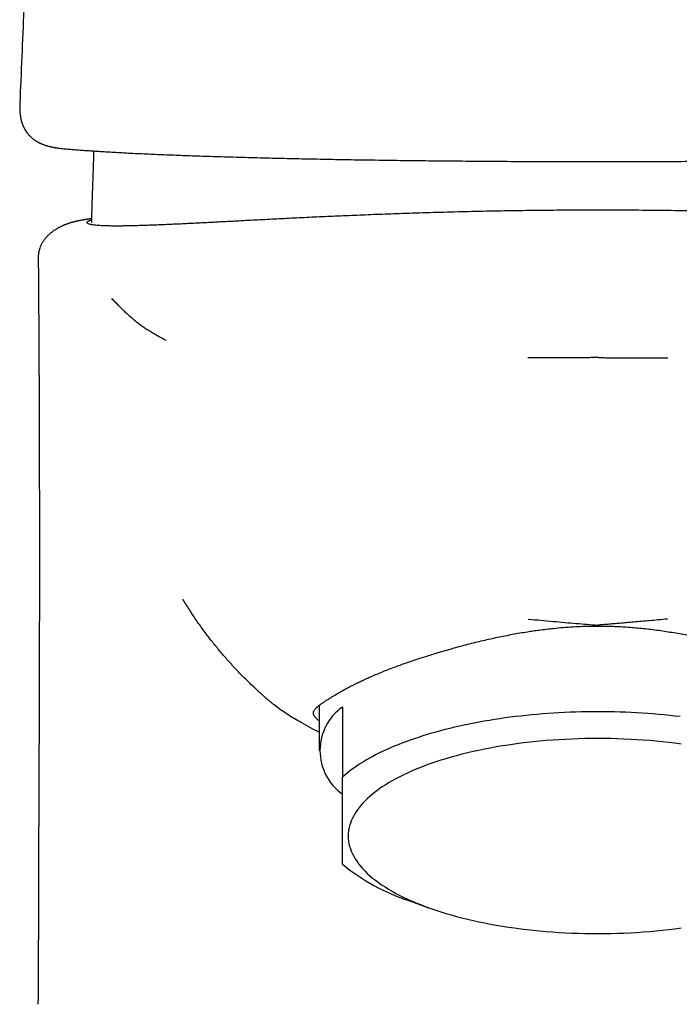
# Model space of a CAD drawing. Header units: millimetres. Extents: x 8 to 763, y 12 to 958.
# Tile 23 of 33: x 289 to 318, y 754 to 796. Entities that reach past the tile are written whole.
import ezdxf

# ---------------------------------------------------------------- set-up
doc = ezdxf.new("R2010")
doc.units = ezdxf.units.MM

msp = doc.modelspace()

# ---------------------------------------------------------------- linework, layer by layer
at = {"color": 7, "linetype": 'Continuous', "lineweight": 30}
for p, q in [((289.297, 792.832), (289.297, 792.827)), ((290.095, 786.205), (290.095, 786.205)), ((302.191, 766.917), (302.191, 764.969)), ((303.191, 766.843), (303.191, 763.825)), ((306.057, 758.504), (306.904, 758.199)), ((290.092, 754.039), (290.093, 754.19))]:
    msp.add_line(p, q, dxfattribs=at)
at = {"color": 7, "linetype": 'Continuous', "lineweight": 30, "flags": 128}
for points in [[(317.736, 766.431), (317.506, 766.457), (317.275, 766.482), (317.043, 766.506), (316.809, 766.527), (316.574, 766.547), (316.339, 766.564), (316.102, 766.58), (315.865, 766.594), (315.627, 766.606), (315.389, 766.617), (315.15, 766.625), (314.911, 766.632), (314.671, 766.636), (314.431, 766.639), (314.191, 766.64), (313.951, 766.639), (313.711, 766.636), (313.472, 766.632), (313.232, 766.625), (312.994, 766.617), (312.755, 766.606), (312.517, 766.594), (312.28, 766.58), (312.043, 766.564), (311.808, 766.547), (311.573, 766.527), (311.34, 766.506), (311.107, 766.482), (310.876, 766.457), (310.646, 766.431), (310.417, 766.402), (310.19, 766.372), (309.965, 766.34), (309.741, 766.306), (309.519, 766.27), (309.299, 766.233), (309.081, 766.194), (308.865, 766.153), (308.651, 766.11), (308.44, 766.066), (308.23, 766.021), (308.023, 765.973), (307.819, 765.924), (307.617, 765.874), (307.417, 765.821), (307.221, 765.768), (307.027, 765.713), (306.836, 765.656), (306.648, 765.598), (306.462, 765.538), (306.28, 765.477), (306.102, 765.414), (305.926, 765.35), (305.754, 765.285), (305.585, 765.219), (305.419, 765.151), (305.257, 765.082), (305.099, 765.011), (304.944, 764.94), (304.793, 764.867), (304.646, 764.793), (304.502, 764.718), (304.363, 764.641), (304.227, 764.564), (304.095, 764.486), (303.968, 764.406), (303.844, 764.326), (303.725, 764.245), (303.609, 764.162), (303.498, 764.079), (303.392, 763.995), (303.289, 763.911), (303.191, 763.825)], [(317.78, 765.246), (317.513, 765.282), (317.244, 765.314), (316.973, 765.344), (316.701, 765.371), (316.426, 765.395), (316.15, 765.417), (315.873, 765.436), (315.594, 765.451), (315.315, 765.464), (315.035, 765.474), (314.754, 765.481), (314.473, 765.486), (314.191, 765.487), (313.91, 765.486), (313.629, 765.481), (313.348, 765.474), (313.067, 765.464), (312.788, 765.451), (312.509, 765.436), (312.232, 765.417), (311.956, 765.395), (311.682, 765.371), (311.409, 765.344), (311.138, 765.314), (310.869, 765.282), (310.603, 765.246), (310.339, 765.208), (310.077, 765.167), (309.819, 765.124), (309.563, 765.078), (309.311, 765.029), (309.062, 764.978), (308.816, 764.924), (308.574, 764.868), (308.336, 764.81), (308.102, 764.748), (307.872, 764.685), (307.647, 764.619), (307.426, 764.551), (307.21, 764.481), (306.998, 764.408), (306.791, 764.334), (306.59, 764.257), (306.393, 764.178), (306.202, 764.097), (306.017, 764.015), (305.837, 763.93), (305.663, 763.844), (305.494, 763.756), (305.332, 763.666), (305.175, 763.575), (305.025, 763.482), (304.881, 763.387), (304.744, 763.291), (304.613, 763.194), (304.488, 763.095), (304.371, 762.995), (304.259, 762.894), (304.155, 762.792), (304.058, 762.689), (303.967, 762.585), (303.884, 762.48), (303.807, 762.374), (303.738, 762.267), (303.676, 762.16), (303.621, 762.052), (303.574, 761.944), (303.533, 761.835), (303.5, 761.726), (303.474, 761.616), (303.456, 761.507), (303.445, 761.397), (303.441, 761.287), (303.445, 761.177), (303.456, 761.067), (303.474, 760.957), (303.5, 760.848), (303.533, 760.739), (303.574, 760.63), (303.621, 760.521), (303.676, 760.414), (303.738, 760.306), (303.807, 760.2), (303.884, 760.094), (303.967, 759.989), (304.058, 759.885), (304.155, 759.782), (304.259, 759.679), (304.371, 759.578), (304.488, 759.479), (304.613, 759.38), (304.744, 759.283), (304.881, 759.187), (305.025, 759.092), (305.175, 758.999), (305.332, 758.908), (305.494, 758.818), (305.663, 758.73), (305.837, 758.643), (306.017, 758.559), (306.202, 758.476), (306.393, 758.396), (306.59, 758.317), (306.791, 758.24), (306.998, 758.165), (307.21, 758.093), (307.426, 758.023), (307.647, 757.954), (307.872, 757.889), (308.102, 757.825), (308.336, 757.764), (308.574, 757.705), (308.816, 757.649), (309.062, 757.596), (309.311, 757.544), (309.563, 757.496), (309.819, 757.45), (310.077, 757.406), (310.339, 757.365), (310.603, 757.327), (310.869, 757.292), (311.138, 757.259), (311.409, 757.23), (311.682, 757.203), (311.956, 757.178), (312.232, 757.157), (312.509, 757.138), (312.788, 757.122), (313.067, 757.11), (313.348, 757.099), (313.629, 757.092), (313.91, 757.088), (314.191, 757.087), (314.473, 757.088), (314.754, 757.092), (315.035, 757.099), (315.315, 757.11), (315.594, 757.122), (315.873, 757.138), (316.15, 757.157), (316.426, 757.178), (316.701, 757.203), (316.973, 757.23), (317.244, 757.259), (317.513, 757.292), (317.78, 757.327)]]:
    msp.add_lwpolyline(points, dxfattribs=at)
at = {"color": 7, "linetype": 'Continuous', "lineweight": 30}
for centre, radius, start, end in [((304.522, 764.969), 2.298, 125.3792, 234.6208), ((308.81, 766.915), 8.85, 230.5893, 251.8785)]:
    msp.add_arc(centre, radius, start, end, dxfattribs=at)
for points, knots in [([(290.162, 811.366), (290.099, 810.139), (289.944, 807.112), (289.713, 802.284), (289.487, 797.333), (289.354, 794.182), (289.297, 792.832)], [0, 0, 0, 0, 0.1986248, 0.4901055, 0.7815828, 1, 1, 1, 1]), ([(289.296, 792.831), (289.295, 792.807), (289.294, 792.762), (289.293, 792.702), (289.293, 792.651), (289.294, 792.608), (289.295, 792.566), (289.297, 792.523), (289.301, 792.477), (289.305, 792.43), (289.309, 792.383), (289.314, 792.344), (289.319, 792.314), (289.322, 792.29), (289.326, 792.267), (289.331, 792.24), (289.337, 792.21), (289.344, 792.176), (289.351, 792.142), (289.359, 792.112), (289.365, 792.087), (289.371, 792.067), (289.377, 792.047), (289.384, 792.025), (289.392, 791.999), (289.402, 791.969), (289.414, 791.936), (289.426, 791.905), (289.437, 791.879), (289.447, 791.856), (289.456, 791.837), (289.464, 791.819), (289.472, 791.803), (289.479, 791.788), (289.486, 791.775), (289.494, 791.76), (289.504, 791.742), (289.515, 791.721), (289.528, 791.699), (289.542, 791.677), (289.554, 791.658), (289.565, 791.641), (289.575, 791.626), (289.586, 791.611), (289.598, 791.593), (289.613, 791.574), (289.629, 791.553), (289.645, 791.533), (289.659, 791.516), (289.672, 791.501), (289.683, 791.489), (289.697, 791.473), (289.716, 791.452), (289.742, 791.426), (289.766, 791.403), (289.788, 791.383), (289.806, 791.367), (289.824, 791.351), (289.843, 791.336), (289.861, 791.321), (289.876, 791.309), (289.89, 791.299), (289.904, 791.289), (289.919, 791.278), (289.936, 791.266), (289.955, 791.253), (289.975, 791.24), (289.995, 791.227), (290.016, 791.214), (290.039, 791.2), (290.062, 791.187), (290.084, 791.175), (290.105, 791.164), (290.126, 791.153), (290.15, 791.141), (290.179, 791.127), (290.214, 791.111), (290.253, 791.095), (290.298, 791.077), (290.348, 791.058), (290.398, 791.041), (290.445, 791.026), (290.489, 791.013), (290.531, 791.001), (290.573, 790.99), (290.609, 790.982), (290.636, 790.975), (290.657, 790.971), (290.677, 790.966), (290.7, 790.962), (290.727, 790.956), (290.758, 790.95), (290.797, 790.943), (290.843, 790.936), (290.897, 790.927), (290.958, 790.919), (291.027, 790.91), (291.077, 790.905), (291.102, 790.903)], [0, 0, 0, 0, 0.019201, 0.036621, 0.052266, 0.06656, 0.080415, 0.093864, 0.109227, 0.124431, 0.13959, 0.154316, 0.162295, 0.169956, 0.177411, 0.185978, 0.196039, 0.207597, 0.220636, 0.230462, 0.238832, 0.245743, 0.251877, 0.259382, 0.268417, 0.278926, 0.291841, 0.303132, 0.312795, 0.320827, 0.32777, 0.334452, 0.340881, 0.345755, 0.350504, 0.356068, 0.362881, 0.370945, 0.380252, 0.389288, 0.397006, 0.403402, 0.408906, 0.415268, 0.422674, 0.431125, 0.440418, 0.449634, 0.457361, 0.463599, 0.468698, 0.474189, 0.484953, 0.497426, 0.511945, 0.519534, 0.527598, 0.536135, 0.544819, 0.552601, 0.559402, 0.565223, 0.570614, 0.576937, 0.584256, 0.592412, 0.601043, 0.609166, 0.616755, 0.627236, 0.636495, 0.644829, 0.653026, 0.661128, 0.669136, 0.681733, 0.694799, 0.708494, 0.726383, 0.74538, 0.763781, 0.781422, 0.795761, 0.810824, 0.826109, 0.840214, 0.847708, 0.85479, 0.861461, 0.868842, 0.877916, 0.888685, 0.901147, 0.916812, 0.934528, 0.954296, 0.976119, 1, 1, 1, 1]), ([(291.101, 790.903), (291.17, 790.896), (291.307, 790.883), (291.531, 790.864), (291.766, 790.845), (292.016, 790.826), (292.278, 790.807), (292.553, 790.788), (292.851, 790.769), (293.173, 790.75), (293.521, 790.731), (293.884, 790.711), (294.263, 790.692), (294.646, 790.674), (295.031, 790.657), (295.416, 790.641), (295.811, 790.625), (296.216, 790.609), (296.631, 790.594), (297.056, 790.58), (297.505, 790.565), (297.98, 790.55), (298.481, 790.535), (298.993, 790.52), (299.518, 790.506), (300.038, 790.493), (300.552, 790.481), (301.06, 790.47), (301.575, 790.459), (302.098, 790.448), (302.626, 790.438), (303.159, 790.428), (303.717, 790.419), (304.298, 790.41), (304.904, 790.401), (305.517, 790.392), (306.137, 790.385), (306.744, 790.378), (307.338, 790.371), (307.919, 790.366), (308.505, 790.361), (309.095, 790.356), (309.688, 790.352), (310.284, 790.348), (310.9, 790.345), (311.539, 790.342), (312.199, 790.34), (312.861, 790.339), (313.526, 790.338), (313.969, 790.338), (314.191, 790.338)], [0, 0, 0, 0, 0.019733, 0.039475, 0.059255, 0.079047, 0.098848, 0.118659, 0.138486, 0.160324, 0.1822, 0.204126, 0.226113, 0.248172, 0.268296, 0.288447, 0.30856, 0.328599, 0.348591, 0.36855, 0.388487, 0.410406, 0.432328, 0.454267, 0.47624, 0.498261, 0.518354, 0.538507, 0.558669, 0.578787, 0.598844, 0.618853, 0.638824, 0.660763, 0.682688, 0.704613, 0.726555, 0.748529, 0.768547, 0.788617, 0.808752, 0.828931, 0.849095, 0.869231, 0.889333, 0.911431, 0.933531, 0.955648, 0.977799, 1, 1, 1, 1]), ([(292.478, 790.793), (292.477, 790.762), (292.475, 790.666), (292.471, 790.536), (292.467, 790.438), (292.466, 790.404)], [0, 0, 0, 0, 0.243278, 0.738484, 1, 1, 1, 1]), ([(314.191, 790.338), (314.393, 790.338), (314.796, 790.338), (315.399, 790.339), (315.999, 790.34), (316.597, 790.342), (317.192, 790.344), (317.785, 790.347), (318.396, 790.35), (319.023, 790.354), (319.667, 790.359), (320.308, 790.364), (320.946, 790.37), (321.562, 790.377), (322.155, 790.384), (322.725, 790.391), (323.289, 790.398), (323.846, 790.406), (324.396, 790.415), (324.938, 790.423), (325.492, 790.433), (326.055, 790.444), (326.628, 790.455), (327.191, 790.467), (327.747, 790.479), (328.277, 790.492), (328.783, 790.504), (329.265, 790.517), (329.738, 790.53), (330.202, 790.544), (330.655, 790.558), (331.097, 790.572), (331.541, 790.587), (331.988, 790.603), (332.436, 790.62), (332.87, 790.637), (333.291, 790.655), (333.687, 790.672), (334.057, 790.69), (334.405, 790.707), (334.741, 790.724), (335.066, 790.742), (335.378, 790.76), (335.676, 790.778), (335.971, 790.798), (336.26, 790.818), (336.541, 790.839), (336.805, 790.86), (337.053, 790.881), (337.205, 790.896), (337.281, 790.903)], [0, 0, 0, 0, 0.0201738, 0.0402766, 0.0603207, 0.0803184, 0.1002817, 0.1202224, 0.1401521, 0.1620762, 0.1840168, 0.2059898, 0.2280112, 0.2500971, 0.2702468, 0.2904243, 0.3105623, 0.3306243, 0.3506352, 0.3706073, 0.3905524, 0.4124744, 0.4343925, 0.4563222, 0.4782789, 0.5002795, 0.5203457, 0.5404741, 0.5606422, 0.5807893, 0.6008661, 0.620885, 0.6408587, 0.6627919, 0.6847006, 0.7066003, 0.7285062, 0.7504328, 0.7703963, 0.7903999, 0.8104549, 0.8305603, 0.8506758, 0.870753, 0.8907639, 0.9127236, 0.9346325, 0.9564908, 0.9782658, 1, 1, 1, 1]), ([(292.466, 790.404), (292.453, 790.019), (292.429, 789.348), (292.4, 788.452), (292.385, 787.941), (292.379, 787.718)], [0, 0, 0, 0, 0.4295146, 0.7501812, 1, 1, 1, 1]), ([(314.191, 788.244), (314.01, 788.244), (313.647, 788.244), (313.105, 788.242), (312.564, 788.239), (312.024, 788.235), (311.49, 788.229), (310.96, 788.222), (310.434, 788.214), (309.91, 788.205), (309.355, 788.195), (308.771, 788.182), (308.159, 788.167), (307.553, 788.151), (306.953, 788.134), (306.359, 788.115), (305.798, 788.096), (305.272, 788.078), (304.78, 788.06), (304.294, 788.041), (303.814, 788.021), (303.343, 788.002), (302.881, 787.982), (302.428, 787.961), (301.983, 787.941), (301.543, 787.92), (301.109, 787.898), (300.679, 787.877), (300.256, 787.855), (299.841, 787.834), (299.433, 787.813), (299.033, 787.792), (298.664, 787.772), (298.328, 787.755), (298.021, 787.739), (297.721, 787.723), (297.427, 787.708), (297.139, 787.693), (296.841, 787.678), (296.533, 787.663), (296.219, 787.648), (295.915, 787.634), (295.622, 787.621), (295.339, 787.609), (295.066, 787.598), (294.805, 787.589), (294.554, 787.58), (294.315, 787.574), (294.087, 787.568), (293.884, 787.564), (293.703, 787.562), (293.544, 787.561), (293.394, 787.561), (293.252, 787.562), (293.119, 787.564), (292.987, 787.567), (292.858, 787.572), (292.735, 787.578), (292.624, 787.587), (292.525, 787.596), (292.438, 787.608), (292.364, 787.621), (292.302, 787.635), (292.254, 787.652), (292.219, 787.67), (292.197, 787.689), (292.191, 787.704), (292.191, 787.713), (292.191, 787.715), (292.192, 787.718), (292.192, 787.72), (292.193, 787.722), (292.194, 787.725), (292.196, 787.729), (292.199, 787.735), (292.204, 787.742), (292.21, 787.748), (292.215, 787.753), (292.222, 787.759), (292.231, 787.765), (292.24, 787.771), (292.249, 787.777), (292.258, 787.781), (292.267, 787.785), (292.274, 787.789), (292.281, 787.792), (292.286, 787.794), (292.29, 787.796), (292.293, 787.797), (292.294, 787.798), (292.295, 787.798), (292.295, 787.798), (292.296, 787.798), (292.305, 787.802), (292.324, 787.809), (292.351, 787.819), (292.373, 787.825), (292.382, 787.827)], [0, 0, 0, 0, 0.014518, 0.028999, 0.043454, 0.057894, 0.072327, 0.086507, 0.1007, 0.114917, 0.129179, 0.146112, 0.163011, 0.179891, 0.196767, 0.213656, 0.230571, 0.24506, 0.259521, 0.273965, 0.288402, 0.302841, 0.317034, 0.331246, 0.345487, 0.359591, 0.373985, 0.388397, 0.402838, 0.417321, 0.431858, 0.446461, 0.461143, 0.47308, 0.485024, 0.496982, 0.508964, 0.520976, 0.533025, 0.547286, 0.561625, 0.576054, 0.590197, 0.604614, 0.619039, 0.633483, 0.647961, 0.662484, 0.677066, 0.691716, 0.70369, 0.715653, 0.727607, 0.739559, 0.751513, 0.763471, 0.777578, 0.791702, 0.805849, 0.820024, 0.83452, 0.84905, 0.863618, 0.878225, 0.892871, 0.907556, 0.92228, 0.923708, 0.925189, 0.92672, 0.928304, 0.92994, 0.931627, 0.933366, 0.938415, 0.943856, 0.946784, 0.949814, 0.953826, 0.958171, 0.962125, 0.965685, 0.968853, 0.971576, 0.973921, 0.975887, 0.977474, 0.978557, 0.979346, 0.979533, 0.979691, 0.97982, 0.97992, 0.980587, 0.987568, 0.994558, 1, 1, 1, 1]), ([(336, 787.828), (336.001, 787.827), (336.008, 787.825), (336.02, 787.822), (336.035, 787.817), (336.048, 787.813), (336.058, 787.809), (336.067, 787.806), (336.074, 787.803), (336.08, 787.801), (336.083, 787.8), (336.085, 787.799), (336.086, 787.798), (336.087, 787.798), (336.088, 787.798), (336.091, 787.797), (336.095, 787.795), (336.101, 787.792), (336.108, 787.789), (336.116, 787.785), (336.124, 787.781), (336.133, 787.776), (336.142, 787.771), (336.151, 787.765), (336.159, 787.76), (336.165, 787.755), (336.169, 787.751), (336.173, 787.748), (336.176, 787.745), (336.179, 787.741), (336.182, 787.737), (336.186, 787.731), (336.189, 787.724), (336.191, 787.717), (336.191, 787.712), (336.191, 787.708), (336.19, 787.705), (336.19, 787.703), (336.189, 787.7), (336.188, 787.697), (336.186, 787.695), (336.182, 787.688), (336.174, 787.679), (336.157, 787.667), (336.13, 787.653), (336.086, 787.637), (336.022, 787.621), (335.946, 787.608), (335.861, 787.597), (335.763, 787.587), (335.646, 787.578), (335.507, 787.571), (335.342, 787.565), (335.161, 787.562), (334.962, 787.561), (334.745, 787.561), (334.523, 787.564), (334.296, 787.568), (334.068, 787.574), (333.83, 787.58), (333.58, 787.589), (333.32, 787.598), (333.051, 787.609), (332.773, 787.62), (332.483, 787.633), (332.178, 787.647), (331.859, 787.662), (331.529, 787.679), (331.19, 787.696), (330.842, 787.714), (330.484, 787.732), (330.118, 787.751), (329.761, 787.77), (329.416, 787.788), (329.084, 787.806), (328.747, 787.823), (328.406, 787.841), (328.059, 787.859), (327.687, 787.878), (327.287, 787.898), (326.859, 787.919), (326.422, 787.939), (325.949, 787.961), (325.438, 787.984), (324.89, 788.008), (324.333, 788.031), (323.768, 788.053), (323.194, 788.075), (322.64, 788.095), (322.109, 788.112), (321.601, 788.128), (321.09, 788.144), (320.574, 788.158), (320.058, 788.171), (319.54, 788.184), (319.021, 788.195), (318.499, 788.205), (317.942, 788.214), (317.35, 788.223), (316.722, 788.231), (316.093, 788.237), (315.461, 788.241), (314.827, 788.244), (314.403, 788.244), (314.191, 788.244)], [0, 0, 0, 0, 0.000615, 0.004209, 0.007438, 0.010301, 0.0128, 0.014935, 0.016895, 0.018399, 0.019449, 0.019786, 0.020022, 0.020158, 0.02046, 0.02096, 0.022326, 0.024037, 0.026094, 0.028497, 0.031297, 0.034454, 0.037968, 0.041839, 0.046066, 0.049019, 0.051243, 0.053413, 0.05553, 0.057593, 0.059604, 0.064728, 0.069471, 0.073835, 0.07782, 0.079664, 0.081509, 0.083352, 0.085196, 0.087038, 0.08888, 0.090721, 0.100838, 0.109855, 0.118857, 0.134894, 0.150885, 0.165124, 0.17933, 0.193505, 0.207652, 0.224464, 0.24125, 0.258022, 0.274789, 0.291563, 0.308358, 0.322976, 0.337525, 0.352017, 0.366461, 0.380873, 0.395007, 0.409134, 0.423265, 0.43769, 0.452324, 0.466876, 0.481362, 0.495794, 0.510187, 0.524553, 0.538906, 0.55112, 0.563278, 0.575387, 0.587454, 0.599486, 0.611491, 0.625613, 0.639717, 0.653814, 0.668052, 0.684969, 0.70186, 0.718739, 0.73562, 0.752519, 0.769453, 0.783923, 0.79837, 0.812805, 0.827237, 0.841677, 0.855874, 0.870098, 0.884356, 0.898574, 0.915469, 0.932346, 0.949222, 0.966111, 0.983032, 1, 1, 1, 1]), ([(292.384, 787.876), (292.378, 787.876), (292.357, 787.873), (292.323, 787.868), (292.279, 787.861), (292.235, 787.855), (292.193, 787.848), (292.155, 787.842), (292.12, 787.837), (292.085, 787.831), (292.049, 787.825), (292.009, 787.818), (291.968, 787.811), (291.932, 787.804), (291.899, 787.798), (291.869, 787.792), (291.836, 787.785), (291.804, 787.779), (291.776, 787.772), (291.751, 787.767), (291.73, 787.762), (291.71, 787.758), (291.686, 787.752), (291.657, 787.745), (291.624, 787.736), (291.591, 787.728), (291.56, 787.719), (291.531, 787.711), (291.502, 787.703), (291.471, 787.693), (291.437, 787.683), (291.4, 787.671), (291.363, 787.658), (291.325, 787.644), (291.291, 787.632), (291.259, 787.619), (291.23, 787.608), (291.205, 787.597), (291.183, 787.588), (291.152, 787.575), (291.114, 787.557), (291.07, 787.537), (291.026, 787.515), (290.985, 787.493), (290.951, 787.475), (290.914, 787.454), (290.874, 787.43), (290.826, 787.401), (290.771, 787.365), (290.714, 787.324), (290.661, 787.284), (290.612, 787.244), (290.568, 787.206), (290.526, 787.167), (290.489, 787.13), (290.452, 787.091), (290.415, 787.049), (290.379, 787.006), (290.347, 786.964), (290.32, 786.926), (290.297, 786.891), (290.274, 786.854), (290.249, 786.812), (290.224, 786.765), (290.2, 786.715), (290.172, 786.649), (290.142, 786.563), (290.121, 786.483), (290.111, 786.429), (290.105, 786.399), (290.1, 786.363), (290.095, 786.316), (290.092, 786.262), (290.092, 786.223), (290.092, 786.205)], [0, 0, 0, 0, 0.008744, 0.029274, 0.051074, 0.073768, 0.095202, 0.115034, 0.133262, 0.150011, 0.169636, 0.191116, 0.213836, 0.23525, 0.250963, 0.266979, 0.284546, 0.303668, 0.318719, 0.331868, 0.343113, 0.353033, 0.363852, 0.379717, 0.3973, 0.414901, 0.428538, 0.441963, 0.455398, 0.469268, 0.48359, 0.498783, 0.515696, 0.529987, 0.543634, 0.556188, 0.567052, 0.57633, 0.584319, 0.591656, 0.609224, 0.62744, 0.646633, 0.656134, 0.665962, 0.676843, 0.689489, 0.703776, 0.723671, 0.741611, 0.75772, 0.772307, 0.786512, 0.79615, 0.806343, 0.817337, 0.829151, 0.841798, 0.853656, 0.863089, 0.870599, 0.878553, 0.887711, 0.897927, 0.90812, 0.918106, 0.93709, 0.956236, 0.961417, 0.966669, 0.972553, 0.980503, 0.990664, 1, 1, 1, 1]), ([(290.092, 786.205), (290.093, 786.093), (290.095, 785.873), (290.097, 785.551), (290.1, 785.244), (290.102, 784.953), (290.104, 784.679), (290.106, 784.422), (290.108, 784.182), (290.109, 783.957), (290.11, 783.754), (290.112, 783.57), (290.113, 783.406), (290.114, 783.254), (290.114, 783.115), (290.115, 782.984), (290.116, 782.863), (290.117, 782.751), (290.117, 782.657), (290.118, 782.577), (290.118, 782.512), (290.118, 782.46), (290.118, 782.425), (290.118, 782.4), (290.119, 782.38), (290.119, 782.352), (290.119, 782.315), (290.119, 782.268), (290.119, 782.207), (290.12, 782.134), (290.12, 782.053), (290.121, 781.971), (290.121, 781.866), (290.122, 781.74), (290.123, 781.595), (290.123, 781.457), (290.124, 781.32), (290.124, 781.177), (290.125, 781.025), (290.126, 780.865), (290.126, 780.734), (290.127, 780.638), (290.127, 780.583), (290.127, 780.536), (290.127, 780.497), (290.127, 780.466), (290.128, 780.437), (290.128, 780.403), (290.128, 780.356), (290.128, 780.294), (290.128, 780.225), (290.129, 780.152), (290.129, 780.045), (290.13, 779.905), (290.13, 779.738), (290.131, 779.584), (290.131, 779.441), (290.132, 779.312), (290.132, 779.195), (290.132, 779.092), (290.132, 779.005), (290.133, 778.932), (290.133, 778.874), (290.133, 778.829), (290.133, 778.79), (290.133, 778.746), (290.133, 778.693), (290.134, 778.635), (290.134, 778.572), (290.134, 778.507), (290.134, 778.438), (290.134, 778.352), (290.135, 778.245), (290.135, 778.115), (290.135, 777.975), (290.136, 777.848), (290.136, 777.735), (290.136, 777.642), (290.136, 777.551), (290.136, 777.467), (290.137, 777.396), (290.137, 777.337), (290.137, 777.272), (290.137, 777.188), (290.137, 777.078), (290.137, 776.949), (290.138, 776.805), (290.138, 776.647), (290.138, 776.483), (290.138, 776.32), (290.139, 776.161), (290.139, 776.036), (290.139, 775.944), (290.139, 775.886), (290.139, 775.834), (290.139, 775.791), (290.139, 775.751), (290.139, 775.709), (290.139, 775.658), (290.139, 775.595), (290.139, 775.52), (290.14, 775.438), (290.14, 775.327), (290.14, 775.193), (290.14, 775.041), (290.14, 774.902), (290.14, 774.777), (290.14, 774.676), (290.14, 774.598), (290.14, 774.539), (290.14, 774.486), (290.14, 774.433), (290.14, 774.372), (290.14, 774.279), (290.14, 774.158), (290.14, 774.016), (290.14, 773.88), (290.141, 773.745), (290.141, 773.606), (290.141, 773.463), (290.141, 773.323), (290.141, 773.188), (290.14, 773.052), (290.14, 772.909), (290.14, 772.766), (290.14, 772.631), (290.14, 772.501), (290.14, 772.371), (290.14, 772.235), (290.14, 772.1), (290.14, 771.975), (290.14, 771.858), (290.14, 771.741), (290.14, 771.619), (290.14, 771.509), (290.14, 771.418), (290.139, 771.351), (290.139, 771.288), (290.139, 771.222), (290.139, 771.142), (290.139, 771.052), (290.139, 770.959), (290.139, 770.872), (290.139, 770.795), (290.139, 770.726), (290.139, 770.652), (290.139, 770.562), (290.138, 770.462), (290.138, 770.366), (290.138, 770.28), (290.138, 770.204), (290.138, 770.138), (290.138, 770.089), (290.138, 770.049), (290.138, 770.012), (290.138, 769.965), (290.137, 769.912), (290.137, 769.856), (290.137, 769.79), (290.137, 769.717), (290.137, 769.644), (290.137, 769.584), (290.137, 769.53), (290.137, 769.472), (290.137, 769.402), (290.136, 769.328), (290.136, 769.253), (290.136, 769.178), (290.136, 769.101), (290.136, 769.031), (290.136, 768.974), (290.136, 768.933), (290.136, 768.897), (290.135, 768.854), (290.135, 768.799), (290.135, 768.733), (290.135, 768.663), (290.135, 768.591), (290.135, 768.502), (290.134, 768.398), (290.134, 768.282), (290.134, 768.172), (290.134, 768.064), (290.133, 767.958), (290.133, 767.852), (290.133, 767.747), (290.132, 767.641), (290.132, 767.539), (290.132, 767.447), (290.132, 767.376), (290.131, 767.317), (290.131, 767.26), (290.131, 767.196), (290.131, 767.131), (290.131, 767.066), (290.131, 767.003), (290.13, 766.944), (290.13, 766.891), (290.13, 766.834), (290.13, 766.764), (290.13, 766.679), (290.129, 766.586), (290.129, 766.488), (290.129, 766.391), (290.128, 766.291), (290.128, 766.187), (290.128, 766.078), (290.127, 765.966), (290.127, 765.863), (290.126, 765.769), (290.126, 765.685), (290.126, 765.6), (290.126, 765.517), (290.125, 765.439), (290.125, 765.377), (290.125, 765.332), (290.125, 765.295), (290.125, 765.253), (290.124, 765.201), (290.124, 765.144), (290.124, 765.086), (290.124, 765.032), (290.123, 764.97), (290.123, 764.906), (290.123, 764.841), (290.123, 764.783), (290.123, 764.721), (290.122, 764.646), (290.122, 764.557), (290.121, 764.458), (290.121, 764.356), (290.121, 764.262), (290.12, 764.177), (290.12, 764.1), (290.12, 764.024), (290.119, 763.943), (290.119, 763.854), (290.119, 763.75), (290.118, 763.64), (290.118, 763.53), (290.117, 763.428), (290.117, 763.341), (290.117, 763.268), (290.116, 763.202), (290.116, 763.139), (290.116, 763.069), (290.116, 762.992), (290.115, 762.91), (290.115, 762.829), (290.115, 762.754), (290.114, 762.69), (290.114, 762.633), (290.114, 762.583), (290.114, 762.53), (290.113, 762.472), (290.113, 762.413), (290.113, 762.355), (290.113, 762.305), (290.113, 762.259), (290.112, 762.209), (290.112, 762.151), (290.112, 762.086), (290.112, 762.021), (290.111, 761.964), (290.111, 761.916), (290.111, 761.873), (290.111, 761.83), (290.111, 761.788), (290.111, 761.749), (290.11, 761.711), (290.11, 761.641), (290.11, 761.54), (290.109, 761.41), (290.109, 761.273), (290.108, 761.144), (290.108, 761.031), (290.107, 760.944), (290.107, 760.867), (290.107, 760.787), (290.107, 760.713), (290.106, 760.648), (290.106, 760.599), (290.106, 760.553), (290.106, 760.505), (290.106, 760.444), (290.105, 760.374), (290.105, 760.303), (290.105, 760.239), (290.105, 760.178), (290.104, 760.119), (290.104, 760.06), (290.104, 759.997), (290.104, 759.932), (290.104, 759.866), (290.103, 759.799), (290.103, 759.735), (290.103, 759.671), (290.103, 759.607), (290.102, 759.521), (290.102, 759.417), (290.102, 759.282), (290.101, 759.143), (290.101, 758.998), (290.1, 758.863), (290.1, 758.721), (290.1, 758.603), (290.099, 758.508), (290.099, 758.444), (290.099, 758.383), (290.099, 758.325), (290.099, 758.267), (290.099, 758.209), (290.098, 758.153), (290.098, 758.097), (290.098, 758.036), (290.098, 757.97), (290.098, 757.907), (290.098, 757.854), (290.098, 757.798), (290.097, 757.729), (290.097, 757.645), (290.097, 757.557), (290.097, 757.469), (290.097, 757.385), (290.096, 757.304), (290.096, 757.23), (290.096, 757.166), (290.096, 757.11), (290.096, 757.056), (290.096, 756.999), (290.096, 756.942), (290.096, 756.888), (290.096, 756.833), (290.095, 756.756), (290.095, 756.653), (290.095, 756.538), (290.095, 756.42), (290.095, 756.307), (290.094, 756.192), (290.094, 756.076), (290.094, 755.958), (290.094, 755.833), (290.094, 755.704), (290.094, 755.576), (290.094, 755.474), (290.094, 755.4), (290.094, 755.353), (290.093, 755.311), (290.093, 755.267), (290.093, 755.22), (290.093, 755.172), (290.093, 755.129), (290.093, 755.087), (290.093, 755.026), (290.093, 754.949), (290.093, 754.853), (290.093, 754.764), (290.093, 754.668), (290.093, 754.592), (290.093, 754.53), (290.093, 754.486), (290.093, 754.438), (290.093, 754.388), (290.093, 754.345), (290.093, 754.307), (290.093, 754.269), (290.093, 754.229), (290.093, 754.202), (290.093, 754.19)], [0, 0, 0, 0, 0.01057, 0.020653, 0.030249, 0.039354, 0.047969, 0.055949, 0.063453, 0.070478, 0.077024, 0.082557, 0.087693, 0.092429, 0.096766, 0.100703, 0.104705, 0.108184, 0.111141, 0.113583, 0.115607, 0.117233, 0.118463, 0.11894, 0.119518, 0.120392, 0.121562, 0.123029, 0.124793, 0.127252, 0.129868, 0.132414, 0.134891, 0.139707, 0.144237, 0.148483, 0.152658, 0.157114, 0.161857, 0.166888, 0.172163, 0.174151, 0.17588, 0.177349, 0.178559, 0.17951, 0.180266, 0.181248, 0.182724, 0.184694, 0.186997, 0.189259, 0.191465, 0.197097, 0.202326, 0.20715, 0.211569, 0.21566, 0.219317, 0.222516, 0.225255, 0.227534, 0.229352, 0.230712, 0.231682, 0.233065, 0.234792, 0.236637, 0.238581, 0.240624, 0.242766, 0.245008, 0.248741, 0.25279, 0.257172, 0.261885, 0.264728, 0.267679, 0.270661, 0.273288, 0.275508, 0.27732, 0.27877, 0.281686, 0.285187, 0.289055, 0.29373, 0.298703, 0.303938, 0.309072, 0.314015, 0.318766, 0.320791, 0.322638, 0.324244, 0.32561, 0.326735, 0.327972, 0.329544, 0.331509, 0.333869, 0.336554, 0.339197, 0.344346, 0.349089, 0.353425, 0.357352, 0.360835, 0.362866, 0.3647, 0.366336, 0.367837, 0.369697, 0.372021, 0.376553, 0.381088, 0.385276, 0.389302, 0.39375, 0.398305, 0.402762, 0.406796, 0.411006, 0.415545, 0.420123, 0.424428, 0.428198, 0.432315, 0.43662, 0.440937, 0.444956, 0.448317, 0.451971, 0.455852, 0.459841, 0.462249, 0.464344, 0.466137, 0.468129, 0.470571, 0.473653, 0.47657, 0.479283, 0.481736, 0.483784, 0.485754, 0.488742, 0.492208, 0.495094, 0.497772, 0.500212, 0.502267, 0.503917, 0.50483, 0.505979, 0.507433, 0.509172, 0.510954, 0.512711, 0.51535, 0.517768, 0.519573, 0.521012, 0.522814, 0.52502, 0.52757, 0.52975, 0.532066, 0.534518, 0.536995, 0.538601, 0.539861, 0.540876, 0.542007, 0.543882, 0.546018, 0.548211, 0.550434, 0.552686, 0.556579, 0.560202, 0.563566, 0.566834, 0.570351, 0.573487, 0.576808, 0.580146, 0.58342, 0.586396, 0.58872, 0.590113, 0.591917, 0.594066, 0.596116, 0.597984, 0.600152, 0.601994, 0.603494, 0.605164, 0.607342, 0.610064, 0.613045, 0.616116, 0.619242, 0.622072, 0.625554, 0.628912, 0.632361, 0.635988, 0.638548, 0.641209, 0.643854, 0.646461, 0.64899, 0.651161, 0.652246, 0.65328, 0.654594, 0.656217, 0.658109, 0.65994, 0.661636, 0.663198, 0.665684, 0.667668, 0.669263, 0.671131, 0.673482, 0.676258, 0.679485, 0.682746, 0.685813, 0.688312, 0.690685, 0.69305, 0.695417, 0.698269, 0.701414, 0.705076, 0.708569, 0.711784, 0.714552, 0.716789, 0.718603, 0.720664, 0.722734, 0.725167, 0.727891, 0.730419, 0.732686, 0.73492, 0.736433, 0.737978, 0.739641, 0.74143, 0.743344, 0.745239, 0.746802, 0.748076, 0.749571, 0.751413, 0.753544, 0.755692, 0.757462, 0.758887, 0.760175, 0.761512, 0.762876, 0.764096, 0.765175, 0.766468, 0.770634, 0.774618, 0.778653, 0.783412, 0.786764, 0.789191, 0.791531, 0.793984, 0.796742, 0.798453, 0.800033, 0.801363, 0.802737, 0.804512, 0.807114, 0.80926, 0.81118, 0.813113, 0.814942, 0.816661, 0.818705, 0.820789, 0.822729, 0.824912, 0.827082, 0.828745, 0.830841, 0.833089, 0.836811, 0.840614, 0.845694, 0.84984, 0.854197, 0.858318, 0.863156, 0.865184, 0.867219, 0.869213, 0.870883, 0.872611, 0.874613, 0.876377, 0.877815, 0.879856, 0.882098, 0.884031, 0.885674, 0.887143, 0.889257, 0.892064, 0.89503, 0.89756, 0.900238, 0.902919, 0.905126, 0.907159, 0.908932, 0.910373, 0.912236, 0.914222, 0.91572, 0.917335, 0.919342, 0.922966, 0.926919, 0.930125, 0.933976, 0.937494, 0.940932, 0.944841, 0.948514, 0.952657, 0.956876, 0.960556, 0.962229, 0.963748, 0.964944, 0.966209, 0.967802, 0.969405, 0.970692, 0.971837, 0.973277, 0.976448, 0.979012, 0.982265, 0.984782, 0.988067, 0.989375, 0.990589, 0.992134, 0.993852, 0.995268, 0.996245, 0.997388, 0.998765, 1, 1, 1, 1]), ([(295.602, 782.632), (295.528, 782.669), (295.379, 782.745), (295.174, 782.858), (294.981, 782.97), (294.802, 783.083), (294.633, 783.196), (294.476, 783.309), (294.328, 783.422), (294.174, 783.547), (294.016, 783.685), (293.854, 783.836), (293.701, 783.987), (293.552, 784.137), (293.404, 784.288), (293.304, 784.389), (293.254, 784.439)], [0, 0, 0, 0, 0.0625, 0.124999, 0.187498, 0.249997, 0.312497, 0.374998, 0.437498, 0.499999, 0.583332, 0.666666, 0.749999, 0.833333, 0.916666, 1, 1, 1, 1]), ([(314.191, 781.907), (314.128, 781.903), (313.996, 781.896), (313.799, 781.889), (313.657, 781.885), (313.577, 781.884), (313.554, 781.884), (313.532, 781.883), (313.508, 781.883), (313.485, 781.883), (313.462, 781.882), (313.429, 781.882), (313.382, 781.882), (313.318, 781.881), (313.242, 781.881), (313.149, 781.881), (313.04, 781.881), (312.949, 781.881), (312.886, 781.881), (312.854, 781.881), (312.822, 781.881), (312.789, 781.881), (312.755, 781.881), (312.721, 781.881), (312.446, 781.882), (311.933, 781.883), (311.432, 781.885), (311.181, 781.885)], [0, 0, 0, 0, 0.063262, 0.131783, 0.196444, 0.203957, 0.211522, 0.219138, 0.226806, 0.234526, 0.242297, 0.25012, 0.267463, 0.288778, 0.314064, 0.343322, 0.380806, 0.423272, 0.43349, 0.443959, 0.454679, 0.46565, 0.476872, 0.488346, 0.50007, 0.750059, 1, 1, 1, 1]), ([(314.191, 781.907), (314.255, 781.903), (314.387, 781.896), (314.584, 781.889), (314.725, 781.885), (314.805, 781.884), (314.828, 781.884), (314.851, 781.883), (314.874, 781.883), (314.897, 781.883), (314.921, 781.882), (314.953, 781.882), (315, 781.882), (315.064, 781.881), (315.14, 781.881), (315.232, 781.881), (315.342, 781.881), (315.434, 781.881), (315.501, 781.881), (315.538, 781.881), (315.576, 781.881), (315.616, 781.881), (315.656, 781.881), (315.756, 781.882), (315.911, 781.882), (316.113, 781.883), (316.299, 781.883), (316.467, 781.883), (316.618, 781.884), (316.752, 781.884), (316.869, 781.885), (316.968, 781.885), (317.046, 781.885), (317.104, 781.885), (317.145, 781.885), (317.176, 781.885), (317.194, 781.885), (317.201, 781.885)], [0, 0, 0, 0, 0.063256, 0.131777, 0.196441, 0.203955, 0.21152, 0.219137, 0.226805, 0.234525, 0.242296, 0.250119, 0.267335, 0.288558, 0.313789, 0.343029, 0.380536, 0.42307, 0.435041, 0.447357, 0.460018, 0.473023, 0.486374, 0.500069, 0.573052, 0.640341, 0.701935, 0.757834, 0.808039, 0.852549, 0.891363, 0.924482, 0.951905, 0.968735, 0.98236, 0.992782, 1, 1, 1, 1]), ([(296.307, 771.488), (296.307, 771.488), (296.306, 771.489), (296.309, 771.484), (296.314, 771.477), (296.323, 771.463), (296.334, 771.444), (296.349, 771.42), (296.363, 771.398), (296.376, 771.377), (296.39, 771.355), (296.404, 771.333), (296.421, 771.307), (296.438, 771.28), (296.453, 771.255), (296.466, 771.236), (296.476, 771.221), (296.485, 771.206), (296.496, 771.189), (296.508, 771.17), (296.521, 771.15), (296.533, 771.132), (296.543, 771.116), (296.552, 771.102), (296.56, 771.09), (296.568, 771.078), (296.579, 771.061), (296.592, 771.041), (296.606, 771.018), (296.62, 770.999), (296.631, 770.981), (296.641, 770.966), (296.652, 770.949), (296.664, 770.931), (296.675, 770.915), (296.684, 770.901), (296.688, 770.894), (296.691, 770.891)], [0, 0, 0, 0, 0.005957, 0.038356, 0.085307, 0.127002, 0.163657, 0.195628, 0.223555, 0.247576, 0.265217, 0.288402, 0.317869, 0.350011, 0.377062, 0.398779, 0.413745, 0.431337, 0.451548, 0.47437, 0.499791, 0.52432, 0.543838, 0.559863, 0.573214, 0.589266, 0.609002, 0.644712, 0.679608, 0.710563, 0.739199, 0.767861, 0.796584, 0.845735, 0.896007, 0.948106, 1, 1, 1, 1]), ([(299.251, 767.82), (299.13, 767.938), (298.891, 768.171), (298.547, 768.53), (298.218, 768.893), (297.904, 769.26), (297.603, 769.63), (297.299, 770.024), (296.993, 770.443), (296.791, 770.743), (296.691, 770.891)], [0, 0, 0, 0, 0.126114, 0.250188, 0.372413, 0.492929, 0.611843, 0.729253, 0.865831, 1, 1, 1, 1]), ([(311.191, 770.63), (311.373, 770.613), (311.731, 770.58), (312.259, 770.533), (312.768, 770.488), (313.259, 770.446), (313.732, 770.406), (314.04, 770.381), (314.191, 770.368)], [0, 0, 0, 0, 0.182112, 0.35807, 0.527863, 0.691468, 0.848858, 1, 1, 1, 1]), ([(317.191, 770.63), (317.059, 770.618), (316.803, 770.594), (316.428, 770.56), (316.075, 770.529), (315.743, 770.5), (315.433, 770.473), (315.144, 770.449), (314.876, 770.426), (314.629, 770.406), (314.403, 770.387), (314.26, 770.375), (314.191, 770.37)], [0, 0, 0, 0, 0.131984, 0.256809, 0.37448, 0.485013, 0.588428, 0.684757, 0.774036, 0.856306, 0.931612, 1, 1, 1, 1]), ([(302.871, 767.361), (302.917, 767.389), (303.011, 767.446), (303.164, 767.533), (303.326, 767.623), (303.492, 767.711), (303.661, 767.798), (303.832, 767.882), (304.019, 767.972), (304.223, 768.066), (304.446, 768.164), (304.677, 768.263), (304.916, 768.361), (305.161, 768.458), (305.412, 768.554), (305.671, 768.65), (305.928, 768.742), (306.184, 768.83), (306.437, 768.914), (306.696, 768.999), (306.963, 769.083), (307.235, 769.167), (307.49, 769.243), (307.726, 769.311), (307.975, 769.382), (308.262, 769.461), (308.588, 769.547), (308.92, 769.631), (309.245, 769.709), (309.563, 769.782), (309.874, 769.85), (310.189, 769.915), (310.508, 769.976), (310.832, 770.034), (311.131, 770.083), (311.406, 770.125), (311.674, 770.162), (311.965, 770.199), (312.313, 770.237), (312.699, 770.273), (313.123, 770.303), (313.513, 770.321), (313.869, 770.331), (314.084, 770.332), (314.191, 770.333)], [0, 0, 0, 0, 0.025114, 0.050241, 0.075367, 0.100482, 0.123161, 0.145845, 0.168524, 0.194437, 0.220362, 0.246288, 0.2722, 0.29747, 0.322752, 0.348033, 0.373303, 0.396116, 0.418933, 0.441746, 0.464881, 0.488021, 0.511156, 0.528586, 0.546017, 0.571617, 0.597228, 0.62284, 0.64844, 0.671539, 0.694641, 0.717739, 0.74115, 0.764565, 0.787976, 0.805612, 0.823247, 0.845183, 0.867119, 0.896573, 0.926036, 0.955489, 0.977745, 1, 1, 1, 1]), ([(314.191, 770.333), (314.3, 770.332), (314.518, 770.331), (314.844, 770.322), (315.171, 770.307), (315.498, 770.286), (315.824, 770.26), (316.152, 770.229), (316.48, 770.191), (316.809, 770.149), (317.136, 770.101), (317.462, 770.049), (317.787, 769.992), (318.106, 769.932), (318.42, 769.869), (318.729, 769.802), (319.036, 769.733), (319.339, 769.661), (319.64, 769.586), (319.938, 769.509), (320.235, 769.43), (320.529, 769.348), (320.818, 769.265), (321.104, 769.18), (321.385, 769.094), (321.657, 769.008), (321.922, 768.922), (322.18, 768.836), (322.431, 768.75), (322.677, 768.662), (322.918, 768.574), (323.153, 768.485), (323.383, 768.395), (323.607, 768.304), (323.825, 768.212), (324.035, 768.121), (324.238, 768.03), (324.44, 767.935), (324.639, 767.839), (324.835, 767.74), (325.02, 767.642), (325.196, 767.546), (325.361, 767.452), (325.461, 767.391), (325.512, 767.361)], [0, 0, 0, 0, 0.0225875, 0.0451796, 0.0677672, 0.0905133, 0.1132637, 0.1360098, 0.1592388, 0.1824724, 0.2057015, 0.2290918, 0.2524866, 0.275877, 0.2988052, 0.3217376, 0.3446658, 0.3677464, 0.3908312, 0.4139117, 0.4374784, 0.4610497, 0.4846162, 0.5083563, 0.5321013, 0.5558414, 0.5790085, 0.6021802, 0.6253473, 0.6486822, 0.6720219, 0.6953569, 0.7192235, 0.7430952, 0.7669618, 0.7910132, 0.8150698, 0.8391212, 0.8657988, 0.8924836, 0.9191611, 0.9461049, 0.9730563, 1, 1, 1, 1]), ([(301.414, 766.171), (301.21, 766.289), (300.809, 766.523), (300.394, 766.82), (300.146, 767.021), (300.042, 767.107), (299.94, 767.195), (299.838, 767.283), (299.766, 767.346), (299.685, 767.419), (299.588, 767.506), (299.43, 767.65), (299.316, 767.758), (299.251, 767.82)], [0, 0, 0, 0, 0.259102, 0.510399, 0.56016, 0.609681, 0.65901, 0.708188, 0.757243, 0.765158, 0.827517, 0.901084, 1, 1, 1, 1]), ([(302.191, 766.248), (302.176, 766.26), (302.14, 766.288), (302.092, 766.331), (302.045, 766.377), (302.007, 766.422), (301.977, 766.465), (301.956, 766.507), (301.944, 766.549), (301.94, 766.589), (301.945, 766.63), (301.958, 766.671), (301.981, 766.712), (302.015, 766.759), (302.065, 766.812), (302.132, 766.872), (302.215, 766.937), (302.314, 767.007), (302.428, 767.084), (302.544, 767.158), (302.656, 767.229), (302.759, 767.293), (302.833, 767.338), (302.871, 767.361)], [0, 0, 0, 0, 0.030469, 0.074833, 0.119189, 0.163825, 0.208468, 0.253104, 0.298566, 0.344036, 0.389499, 0.435235, 0.48098, 0.526716, 0.585046, 0.643375, 0.702001, 0.760625, 0.820266, 0.879906, 0.919935, 0.959972, 1, 1, 1, 1]), ([(302.191, 765.754), (302.068, 765.816), (301.806, 765.949), (301.55, 766.093), (301.414, 766.171)], [0, 0, 0, 0, 0.468653, 1, 1, 1, 1]), ([(303.191, 760.077), (303.191, 760.115), (303.191, 760.189), (303.191, 760.319), (303.191, 760.462), (303.191, 760.622), (303.191, 760.796), (303.191, 760.985), (303.191, 761.19), (303.191, 761.411), (303.191, 761.64), (303.191, 761.876), (303.191, 762.116), (303.191, 762.369), (303.191, 762.635), (303.191, 762.914), (303.191, 763.206), (303.191, 763.509), (303.191, 763.719), (303.191, 763.825)], [0, 0, 0, 0, 0.063984, 0.12754, 0.190672, 0.253411, 0.315809, 0.376829, 0.437667, 0.498411, 0.559153, 0.613461, 0.667905, 0.722541, 0.777421, 0.832585, 0.888062, 0.943867, 1, 1, 1, 1])]:
    msp.add_open_spline(points, degree=3, knots=knots, dxfattribs=at)

doc.saveas('drawing.dxf')
